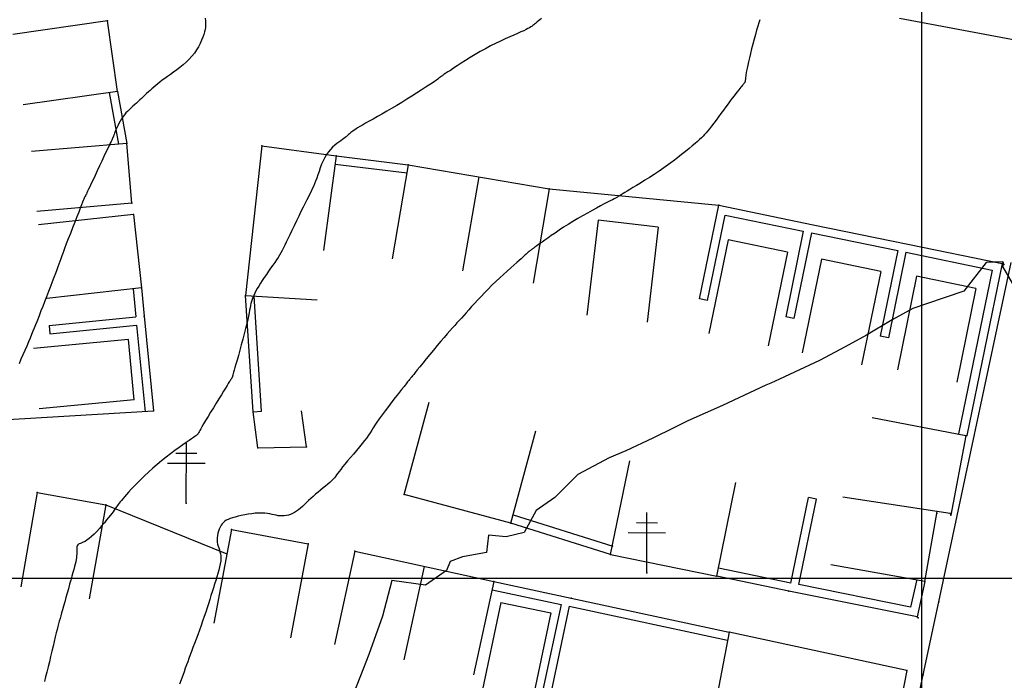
# Model space of a CAD drawing. Header units: millimetres. Extents: x 196436 to 199900, y 8705373 to 8708636.
# Tile 93 of 238: x 197724 to 197807, y 8706491 to 8706547. Entities that reach past the tile are written whole.
import ezdxf

# ---------------------------------------------------------------- set-up
doc = ezdxf.new("R2010")
doc.units = ezdxf.units.MM
doc.header["$LTSCALE"] = 5
for name, color, linetype in [('$CURVAS1', 30, 'Continuous'), ('$CURVAS2', 40, 'Continuous'), ('CASA', 6, 'Continuous'), ('CERCA', 3, 'CERCA_LINE'), ('MALHA', 9, 'Continuous'), ('MEIO-FIO', 7, 'Continuous'), ('MURO', 9, 'Continuous'), ('POSTE', 3, 'Continuous')]:
    doc.layers.add(name, color=color, linetype=linetype)
doc.linetypes.add('CERCA_LINE', pattern='A,0.5,-0.2,["X",Standard,S=0.1,R=0,X=-0.1,Y=-0.05],-0.25', length=0.95)

# ---------------------------------------------------------------- blocks, each defined once
blk = doc.blocks.new('A$C324D1BEE')
at = {"layer": 'CASA'}
for points in [[(8.774, 4.991), (0.902, 6.413)], [(7.872, 0), (8.774, 4.991)], [(7.872, 0), (0, 1.423)]]:
    blk.add_lwpolyline(points, dxfattribs=at)

msp = doc.modelspace()

# ---------------------------------------------------------------- linework, layer by layer
at = {"layer": '$CURVAS1'}
msp.add_polyline3d([(197768.173, 8706546.853, 700), (197768.031, 8706546.744, 700), (197767.914, 8706546.65, 700), (197767.817, 8706546.57, 700), (197767.734, 8706546.499, 700), (197767.662, 8706546.436, 700), (197767.595, 8706546.377, 700), (197767.529, 8706546.322, 700), (197767.459, 8706546.267, 700), (197767.38, 8706546.209, 700), (197767.287, 8706546.148, 700), (197767.176, 8706546.082, 700), (197767.041, 8706546.008, 700), (197766.878, 8706545.924, 700), (197766.682, 8706545.83, 700), (197766.448, 8706545.722, 700), (197766.172, 8706545.599, 700), (197765.859, 8706545.461, 700), (197765.514, 8706545.308, 700), (197765.141, 8706545.141, 700), (197764.746, 8706544.958, 700), (197764.335, 8706544.761, 700), (197763.911, 8706544.55, 700), (197763.482, 8706544.324, 700), (197763.051, 8706544.085, 700), (197762.626, 8706543.837, 700), (197762.212, 8706543.587, 700), (197761.817, 8706543.341, 700), (197761.446, 8706543.104, 700), (197761.105, 8706542.883, 700), (197760.803, 8706542.684, 700), (197760.543, 8706542.513, 700), (197760.333, 8706542.374, 700), (197760.166, 8706542.265, 700), (197760.037, 8706542.18, 700), (197759.941, 8706542.117, 700), (197759.87, 8706542.07, 700), (197759.82, 8706542.036, 700), (197759.783, 8706542.01, 700), (197759.755, 8706541.987, 700), (197759.728, 8706541.964, 700), (197759.696, 8706541.937, 700), (197759.652, 8706541.901, 700), (197759.589, 8706541.852, 700), (197759.5, 8706541.786, 700), (197759.379, 8706541.699, 700), (197759.217, 8706541.587, 700), (197759.009, 8706541.446, 700), (197758.749, 8706541.274, 700), (197758.442, 8706541.073, 700), (197758.097, 8706540.85, 700), (197757.72, 8706540.609, 700), (197757.32, 8706540.356, 700), (197756.902, 8706540.095, 700), (197756.476, 8706539.833, 700), (197756.047, 8706539.575, 700), (197755.624, 8706539.324, 700), (197755.211, 8706539.084, 700), (197754.812, 8706538.854, 700), (197754.432, 8706538.638, 700), (197754.075, 8706538.437, 700), (197753.746, 8706538.251, 700), (197753.448, 8706538.082, 700), (197753.186, 8706537.932, 700), (197752.963, 8706537.801, 700), (197752.775, 8706537.688, 700), (197752.62, 8706537.591, 700), (197752.49, 8706537.506, 700), (197752.383, 8706537.432, 700), (197752.294, 8706537.367, 700), (197752.218, 8706537.307, 700), (197752.15, 8706537.251, 700), (197752.087, 8706537.196, 700), (197752.025, 8706537.141, 700), (197751.96, 8706537.084, 700), (197751.891, 8706537.024, 700), (197751.813, 8706536.959, 700), (197751.724, 8706536.888, 700), (197751.62, 8706536.809, 700), (197751.5, 8706536.721, 700), (197751.36, 8706536.623, 700), (197751.204, 8706536.511, 700), (197751.036, 8706536.385, 700), (197750.861, 8706536.242, 700), (197750.682, 8706536.081, 700), (197750.505, 8706535.899, 700), (197750.334, 8706535.694, 700), (197750.173, 8706535.464, 700), (197750.025, 8706535.209, 700), (197749.889, 8706534.934, 700), (197749.765, 8706534.646, 700), (197749.65, 8706534.35, 700), (197749.544, 8706534.055, 700), (197749.444, 8706533.766, 700), (197749.349, 8706533.49, 700), (197749.257, 8706533.234, 700), (197749.167, 8706533.002, 700), (197749.077, 8706532.788, 700), (197748.983, 8706532.583, 700), (197748.883, 8706532.378, 700), (197748.775, 8706532.164, 700), (197748.656, 8706531.933, 700), (197748.523, 8706531.676, 700), (197748.375, 8706531.384, 700), (197748.209, 8706531.052, 700), (197748.029, 8706530.687, 700), (197747.841, 8706530.301, 700), (197747.648, 8706529.903, 700), (197747.457, 8706529.506, 700), (197747.271, 8706529.119, 700), (197747.097, 8706528.755, 700), (197746.938, 8706528.423, 700), (197746.797, 8706528.132, 700), (197746.673, 8706527.876, 700), (197746.559, 8706527.648, 700), (197746.451, 8706527.441, 700), (197746.344, 8706527.246, 700), (197746.233, 8706527.055, 700), (197746.114, 8706526.86, 700), (197745.981, 8706526.655, 700), (197745.831, 8706526.432, 700), (197745.666, 8706526.194, 700), (197745.492, 8706525.945, 700), (197745.313, 8706525.69, 700), (197745.133, 8706525.432, 700), (197744.956, 8706525.176, 700), (197744.787, 8706524.926, 700), (197744.631, 8706524.687, 700), (197744.49, 8706524.46, 700), (197744.365, 8706524.247, 700), (197744.255, 8706524.045, 700), (197744.158, 8706523.853, 700), (197744.074, 8706523.669, 700), (197744.002, 8706523.492, 700), (197743.941, 8706523.32, 700), (197743.889, 8706523.152, 700), (197743.845, 8706522.986, 700), (197743.807, 8706522.815, 700), (197743.771, 8706522.632, 700), (197743.732, 8706522.43, 700), (197743.689, 8706522.203, 700), (197743.637, 8706521.944, 700), (197743.572, 8706521.644, 700), (197743.493, 8706521.298, 700), (197743.395, 8706520.902, 700), (197743.283, 8706520.468, 700), (197743.161, 8706520.01, 700), (197743.035, 8706519.545, 700), (197742.909, 8706519.087, 700), (197742.788, 8706518.652, 700), (197742.677, 8706518.255, 700), (197742.58, 8706517.911, 700), (197742.501, 8706517.632, 700), (197742.44, 8706517.413, 700), (197742.393, 8706517.246, 700), (197742.359, 8706517.124, 700), (197742.335, 8706517.038, 700), (197742.318, 8706516.979, 700), (197742.308, 8706516.94, 700), (197742.3, 8706516.913, 700), (197742.294, 8706516.891, 700), (197742.288, 8706516.87, 700), (197742.282, 8706516.85, 700), (197742.274, 8706516.83, 700), (197742.264, 8706516.807, 700), (197742.25, 8706516.781, 700), (197742.233, 8706516.75, 700), (197742.21, 8706516.713, 700), (197742.182, 8706516.668, 700), (197742.145, 8706516.609, 700), (197742.096, 8706516.531, 700), (197742.031, 8706516.429, 700), (197741.948, 8706516.298, 700), (197741.843, 8706516.13, 700), (197741.713, 8706515.921, 700), (197741.554, 8706515.666, 700), (197741.366, 8706515.361, 700), (197741.155, 8706515.018, 700), (197740.93, 8706514.649, 700), (197740.698, 8706514.27, 700), (197740.468, 8706513.893, 700), (197740.25, 8706513.532, 700), (197740.05, 8706513.201, 700), (197739.878, 8706512.913, 700), (197739.74, 8706512.679, 700), (197739.633, 8706512.496, 700), (197739.552, 8706512.355, 700), (197739.494, 8706512.252, 700), (197739.452, 8706512.177, 700), (197739.423, 8706512.125, 700), (197739.402, 8706512.089, 700), (197739.383, 8706512.061, 700), (197739.363, 8706512.036, 700), (197739.334, 8706512.007, 700), (197739.293, 8706511.971, 700), (197739.231, 8706511.924, 700), (197739.144, 8706511.86, 700), (197739.026, 8706511.776, 700), (197738.871, 8706511.667, 700), (197738.673, 8706511.529, 700), (197738.428, 8706511.358, 700), (197738.142, 8706511.157, 700), (197737.822, 8706510.929, 700), (197737.476, 8706510.678, 700), (197737.111, 8706510.407, 700), (197736.736, 8706510.121, 700), (197736.357, 8706509.822, 700), (197735.983, 8706509.514, 700), (197735.62, 8706509.202, 700), (197735.271, 8706508.888, 700), (197734.939, 8706508.577, 700), (197734.625, 8706508.273, 700), (197734.332, 8706507.98, 700), (197734.062, 8706507.703, 700), (197733.818, 8706507.446, 700), (197733.601, 8706507.212, 700), (197733.412, 8706507.004, 700), (197733.251, 8706506.821, 700), (197733.112, 8706506.66, 700), (197732.994, 8706506.518, 700), (197732.892, 8706506.392, 700), (197732.805, 8706506.278, 700), (197732.728, 8706506.174, 700), (197732.658, 8706506.077, 700), (197732.592, 8706505.984, 700), (197732.527, 8706505.89, 700), (197732.458, 8706505.792, 700), (197732.382, 8706505.685, 700), (197732.295, 8706505.565, 700), (197732.192, 8706505.429, 700), (197732.071, 8706505.271, 700), (197731.927, 8706505.087, 700), (197731.758, 8706504.877, 700), (197731.569, 8706504.645, 700), (197731.363, 8706504.402, 700), (197731.148, 8706504.156, 700), (197730.928, 8706503.915, 700), (197730.71, 8706503.689, 700), (197730.498, 8706503.486, 700), (197730.298, 8706503.315, 700), (197730.114, 8706503.183, 700), (197729.949, 8706503.084, 700), (197729.801, 8706503.012, 700), (197729.672, 8706502.958, 700), (197729.56, 8706502.916, 700), (197729.466, 8706502.879, 700), (197729.391, 8706502.838, 700), (197729.334, 8706502.786, 700), (197729.294, 8706502.718, 700), (197729.27, 8706502.634, 700), (197729.257, 8706502.536, 700), (197729.252, 8706502.424, 700), (197729.252, 8706502.3, 700), (197729.252, 8706502.166, 700), (197729.251, 8706502.024, 700), (197729.243, 8706501.875, 700), (197729.227, 8706501.72, 700), (197729.201, 8706501.555, 700), (197729.166, 8706501.378, 700), (197729.122, 8706501.184, 700), (197729.068, 8706500.971, 700), (197729.005, 8706500.734, 700), (197728.932, 8706500.469, 700), (197728.849, 8706500.174, 700), (197728.758, 8706499.846, 700), (197728.659, 8706499.493, 700), (197728.556, 8706499.124, 700), (197728.45, 8706498.748, 700), (197728.346, 8706498.375, 700), (197728.245, 8706498.015, 700), (197728.15, 8706497.675, 700), (197728.063, 8706497.367, 700), (197727.986, 8706497.095, 700), (197727.918, 8706496.853, 700), (197727.856, 8706496.629, 700), (197727.797, 8706496.413, 700), (197727.739, 8706496.195, 700), (197727.679, 8706495.963, 700), (197727.614, 8706495.707, 700), (197727.542, 8706495.416, 700), (197727.46, 8706495.082, 700), (197727.371, 8706494.711, 700), (197727.274, 8706494.31, 700), (197727.173, 8706493.888, 700), (197727.068, 8706493.453, 700), (197726.961, 8706493.013, 700), (197726.853, 8706492.576, 700), (197726.747, 8706492.151, 700), (197726.642, 8706491.743, 700), (197726.541, 8706491.353, 700)], dxfattribs=at)
at = {"layer": '$CURVAS2'}
for points in [[(197740, 8706546.875, 699), (197740.026, 8706546.661, 699), (197740.04, 8706546.469, 699), (197740.042, 8706546.289, 699), (197740.029, 8706546.112, 699), (197740.001, 8706545.93, 699), (197739.957, 8706545.733, 699), (197739.894, 8706545.515, 699), (197739.813, 8706545.277, 699), (197739.713, 8706545.025, 699), (197739.592, 8706544.762, 699), (197739.452, 8706544.493, 699), (197739.289, 8706544.222, 699), (197739.105, 8706543.955, 699), (197738.898, 8706543.695, 699), (197738.669, 8706543.445, 699), (197738.422, 8706543.207, 699), (197738.163, 8706542.98, 699), (197737.895, 8706542.764, 699), (197737.626, 8706542.558, 699), (197737.359, 8706542.363, 699), (197737.1, 8706542.178, 699), (197736.855, 8706542.002, 699), (197736.628, 8706541.836, 699), (197736.417, 8706541.678, 699), (197736.221, 8706541.527, 699), (197736.038, 8706541.381, 699), (197735.866, 8706541.241, 699), (197735.703, 8706541.104, 699), (197735.548, 8706540.969, 699), (197735.398, 8706540.835, 699), (197735.251, 8706540.702, 699), (197735.108, 8706540.568, 699), (197734.966, 8706540.435, 699), (197734.825, 8706540.302, 699), (197734.685, 8706540.169, 699), (197734.544, 8706540.037, 699), (197734.402, 8706539.906, 699), (197734.257, 8706539.776, 699), (197734.11, 8706539.647, 699), (197733.961, 8706539.517, 699), (197733.812, 8706539.385, 699), (197733.665, 8706539.248, 699), (197733.52, 8706539.106, 699), (197733.379, 8706538.957, 699), (197733.245, 8706538.798, 699), (197733.117, 8706538.629, 699), (197732.998, 8706538.448, 699), (197732.887, 8706538.26, 699), (197732.786, 8706538.069, 699), (197732.694, 8706537.881, 699), (197732.613, 8706537.7, 699), (197732.541, 8706537.532, 699), (197732.479, 8706537.382, 699), (197732.429, 8706537.255, 699), (197732.389, 8706537.154, 699), (197732.358, 8706537.077, 699), (197732.336, 8706537.022, 699), (197732.321, 8706536.983, 699), (197732.311, 8706536.959, 699), (197732.306, 8706536.945, 699), (197732.303, 8706536.939, 699), (197732.302, 8706536.936, 699), (197732.301, 8706536.934, 699), (197732.3, 8706536.931, 699), (197732.298, 8706536.927, 699), (197732.296, 8706536.921, 699), (197732.292, 8706536.913, 699), (197732.288, 8706536.903, 699), (197732.281, 8706536.889, 699), (197732.273, 8706536.87, 699), (197732.262, 8706536.846, 699), (197732.245, 8706536.811, 699), (197732.22, 8706536.756, 699), (197732.182, 8706536.677, 699), (197732.13, 8706536.564, 699), (197732.058, 8706536.412, 699), (197731.966, 8706536.214, 699), (197731.848, 8706535.962, 699), (197731.703, 8706535.653, 699), (197731.537, 8706535.299, 699), (197731.356, 8706534.913, 699), (197731.168, 8706534.512, 699), (197730.979, 8706534.108, 699), (197730.796, 8706533.718, 699), (197730.626, 8706533.356, 699), (197730.476, 8706533.036, 699), (197730.351, 8706532.77, 699), (197730.25, 8706532.555, 699), (197730.169, 8706532.385, 699), (197730.107, 8706532.254, 699), (197730.059, 8706532.156, 699), (197730.023, 8706532.083, 699), (197729.996, 8706532.031, 699), (197729.975, 8706531.994, 699), (197729.957, 8706531.964, 699), (197729.942, 8706531.942, 699), (197729.93, 8706531.924, 699), (197729.919, 8706531.911, 699), (197729.91, 8706531.901, 699), (197729.903, 8706531.893, 699), (197729.897, 8706531.885, 699), (197729.891, 8706531.877, 699), (197729.887, 8706531.865, 699), (197729.879, 8706531.842, 699), (197729.864, 8706531.8, 699), (197729.838, 8706531.729, 699), (197729.798, 8706531.621, 699), (197729.739, 8706531.466, 699), (197729.659, 8706531.255, 699), (197729.552, 8706530.981, 699), (197729.418, 8706530.637, 699), (197729.26, 8706530.237, 699), (197729.087, 8706529.797, 699), (197728.905, 8706529.335, 699), (197728.721, 8706528.867, 699), (197728.543, 8706528.41, 699), (197728.376, 8706527.981, 699), (197728.229, 8706527.596, 699), (197728.105, 8706527.268, 699), (197728.002, 8706526.988, 699), (197727.913, 8706526.741, 699), (197727.832, 8706526.513, 699), (197727.754, 8706526.292, 699), (197727.672, 8706526.061, 699), (197727.581, 8706525.809, 699), (197727.475, 8706525.52, 699), (197727.349, 8706525.184, 699), (197727.206, 8706524.81, 699), (197727.052, 8706524.408, 699), (197726.89, 8706523.989, 699), (197726.725, 8706523.566, 699), (197726.562, 8706523.149, 699), (197726.406, 8706522.75, 699), (197726.261, 8706522.38, 699), (197726.13, 8706522.047, 699), (197726.011, 8706521.746, 699), (197725.901, 8706521.468, 699), (197725.796, 8706521.204, 699), (197725.692, 8706520.944, 699), (197725.585, 8706520.681, 699), (197725.472, 8706520.405, 699), (197725.349, 8706520.107, 699), (197725.213, 8706519.781, 699), (197725.067, 8706519.432, 699), (197724.912, 8706519.067, 699), (197724.751, 8706518.695, 699), (197724.586, 8706518.323, 699), (197724.42, 8706517.959, 699)], [(197786.447, 8706546.752, 701), (197786.369, 8706546.497, 701), (197786.282, 8706546.205, 701), (197786.187, 8706545.872, 701), (197786.085, 8706545.505, 701), (197785.981, 8706545.115, 701), (197785.876, 8706544.715, 701), (197785.774, 8706544.314, 701), (197785.677, 8706543.925, 701), (197785.589, 8706543.558, 701), (197785.511, 8706543.226, 701), (197785.446, 8706542.935, 701), (197785.394, 8706542.686, 701), (197785.353, 8706542.474, 701), (197785.321, 8706542.294, 701), (197785.296, 8706542.144, 701), (197785.278, 8706542.019, 701), (197785.265, 8706541.916, 701), (197785.255, 8706541.829, 701), (197785.247, 8706541.756, 701), (197785.239, 8706541.694, 701), (197785.233, 8706541.643, 701), (197785.226, 8706541.6, 701), (197785.219, 8706541.564, 701), (197785.211, 8706541.533, 701), (197785.201, 8706541.506, 701), (197785.189, 8706541.481, 701), (197785.174, 8706541.457, 701), (197785.155, 8706541.43, 701), (197785.13, 8706541.4, 701), (197785.099, 8706541.363, 701), (197785.059, 8706541.317, 701), (197785.009, 8706541.259, 701), (197784.948, 8706541.188, 701), (197784.875, 8706541.101, 701), (197784.789, 8706540.995, 701), (197784.688, 8706540.871, 701), (197784.574, 8706540.727, 701), (197784.446, 8706540.565, 701), (197784.305, 8706540.383, 701), (197784.151, 8706540.181, 701), (197783.983, 8706539.96, 701), (197783.802, 8706539.718, 701), (197783.609, 8706539.457, 701), (197783.407, 8706539.183, 701), (197783.2, 8706538.902, 701), (197782.993, 8706538.62, 701), (197782.79, 8706538.345, 701), (197782.594, 8706538.083, 701), (197782.411, 8706537.839, 701), (197782.244, 8706537.622, 701), (197782.096, 8706537.436, 701), (197781.961, 8706537.274, 701), (197781.833, 8706537.129, 701), (197781.704, 8706536.994, 701), (197781.568, 8706536.861, 701), (197781.416, 8706536.722, 701), (197781.243, 8706536.57, 701), (197781.04, 8706536.396, 701), (197780.803, 8706536.195, 701), (197780.534, 8706535.97, 701), (197780.235, 8706535.725, 701), (197779.91, 8706535.463, 701), (197779.563, 8706535.19, 701), (197779.197, 8706534.91, 701), (197778.815, 8706534.628, 701), (197778.421, 8706534.346, 701), (197778.019, 8706534.071, 701), (197777.615, 8706533.804, 701), (197777.217, 8706533.548, 701), (197776.831, 8706533.307, 701), (197776.465, 8706533.082, 701), (197776.127, 8706532.876, 701), (197775.822, 8706532.693, 701), (197775.559, 8706532.535, 701), (197775.342, 8706532.404, 701), (197775.167, 8706532.296, 701), (197775.028, 8706532.21, 701), (197774.919, 8706532.141, 701), (197774.834, 8706532.086, 701), (197774.766, 8706532.042, 701), (197774.709, 8706532.006, 701), (197774.657, 8706531.973, 701), (197774.604, 8706531.941, 701), (197774.543, 8706531.907, 701), (197774.47, 8706531.867, 701), (197774.378, 8706531.819, 701), (197774.261, 8706531.758, 701), (197774.114, 8706531.681, 701), (197773.93, 8706531.587, 701), (197773.705, 8706531.47, 701), (197773.434, 8706531.329, 701), (197773.122, 8706531.166, 701), (197772.777, 8706530.984, 701), (197772.406, 8706530.784, 701), (197772.016, 8706530.569, 701), (197771.613, 8706530.343, 701), (197771.206, 8706530.107, 701), (197770.801, 8706529.865, 701), (197770.405, 8706529.618, 701), (197770.023, 8706529.372, 701), (197769.658, 8706529.13, 701), (197769.314, 8706528.897, 701), (197768.995, 8706528.676, 701), (197768.705, 8706528.472, 701), (197768.448, 8706528.29, 701), (197768.228, 8706528.133, 701), (197768.048, 8706528.005, 701), (197767.902, 8706527.902, 701), (197767.786, 8706527.821, 701), (197767.695, 8706527.758, 701), (197767.622, 8706527.708, 701), (197767.563, 8706527.668, 701), (197767.513, 8706527.633, 701), (197767.464, 8706527.6, 701), (197767.414, 8706527.564, 701), (197767.362, 8706527.526, 701), (197767.307, 8706527.486, 701), (197767.25, 8706527.443, 701), (197767.192, 8706527.398, 701), (197767.132, 8706527.35, 701), (197767.071, 8706527.3, 701), (197767.01, 8706527.248, 701), (197766.948, 8706527.192, 701), (197766.88, 8706527.131, 701), (197766.803, 8706527.059, 701), (197766.711, 8706526.974, 701), (197766.6, 8706526.872, 701), (197766.464, 8706526.748, 701), (197766.3, 8706526.598, 701), (197766.103, 8706526.42, 701), (197765.869, 8706526.21, 701), (197765.603, 8706525.973, 701), (197765.312, 8706525.711, 701), (197765.003, 8706525.43, 701), (197764.682, 8706525.135, 701), (197764.355, 8706524.829, 701), (197764.029, 8706524.518, 701), (197763.711, 8706524.206, 701), (197763.406, 8706523.897, 701), (197763.115, 8706523.593, 701), (197762.837, 8706523.297, 701), (197762.574, 8706523.009, 701), (197762.325, 8706522.733, 701), (197762.089, 8706522.469, 701), (197761.868, 8706522.221, 701), (197761.659, 8706521.988, 701), (197761.464, 8706521.773, 701), (197761.277, 8706521.569, 701), (197761.092, 8706521.368, 701), (197760.905, 8706521.164, 701), (197760.71, 8706520.949, 701), (197760.501, 8706520.715, 701), (197760.274, 8706520.456, 701), (197760.023, 8706520.163, 701), (197759.744, 8706519.834, 701), (197759.446, 8706519.476, 701), (197759.137, 8706519.103, 701), (197758.828, 8706518.727, 701), (197758.527, 8706518.359, 701), (197758.245, 8706518.013, 701), (197757.992, 8706517.701, 701), (197757.776, 8706517.435, 701), (197757.605, 8706517.225, 701), (197757.475, 8706517.065, 701), (197757.381, 8706516.949, 701), (197757.316, 8706516.87, 701), (197757.274, 8706516.819, 701), (197757.249, 8706516.789, 701), (197757.236, 8706516.773, 701), (197757.227, 8706516.763, 701), (197757.218, 8706516.752, 701), (197757.203, 8706516.733, 701), (197757.175, 8706516.698, 701), (197757.13, 8706516.642, 701), (197757.062, 8706516.556, 701), (197756.965, 8706516.434, 701), (197756.834, 8706516.269, 701), (197756.664, 8706516.055, 701), (197756.451, 8706515.786, 701), (197756.204, 8706515.472, 701), (197755.933, 8706515.127, 701), (197755.648, 8706514.761, 701), (197755.361, 8706514.388, 701), (197755.081, 8706514.02, 701), (197754.82, 8706513.669, 701), (197754.588, 8706513.348, 701), (197754.393, 8706513.065, 701), (197754.228, 8706512.816, 701), (197754.084, 8706512.591, 701), (197753.953, 8706512.382, 701), (197753.824, 8706512.179, 701), (197753.69, 8706511.975, 701), (197753.54, 8706511.76, 701), (197753.366, 8706511.525, 701), (197753.161, 8706511.265, 701), (197752.931, 8706510.985, 701), (197752.685, 8706510.692, 701), (197752.432, 8706510.395, 701), (197752.18, 8706510.101, 701), (197751.939, 8706509.818, 701), (197751.717, 8706509.554, 701), (197751.522, 8706509.318, 701), (197751.362, 8706509.113, 701), (197751.23, 8706508.938, 701), (197751.119, 8706508.785, 701), (197751.021, 8706508.65, 701), (197750.928, 8706508.526, 701), (197750.832, 8706508.407, 701), (197750.725, 8706508.287, 701), (197750.599, 8706508.161, 701), (197750.448, 8706508.024, 701), (197750.276, 8706507.876, 701), (197750.086, 8706507.719, 701), (197749.883, 8706507.555, 701), (197749.673, 8706507.384, 701), (197749.461, 8706507.21, 701), (197749.25, 8706507.033, 701), (197749.045, 8706506.855, 701), (197748.852, 8706506.678, 701), (197748.668, 8706506.503, 701), (197748.491, 8706506.333, 701), (197748.321, 8706506.169, 701), (197748.155, 8706506.013, 701), (197747.991, 8706505.868, 701), (197747.827, 8706505.734, 701), (197747.663, 8706505.615, 701), (197747.495, 8706505.51, 701), (197747.325, 8706505.422, 701), (197747.153, 8706505.348, 701), (197746.981, 8706505.291, 701), (197746.808, 8706505.249, 701), (197746.635, 8706505.223, 701), (197746.464, 8706505.212, 701), (197746.295, 8706505.217, 701), (197746.129, 8706505.237, 701), (197745.961, 8706505.268, 701), (197745.79, 8706505.306, 701), (197745.611, 8706505.348, 701), (197745.422, 8706505.388, 701), (197745.218, 8706505.422, 701), (197744.997, 8706505.448, 701), (197744.755, 8706505.459, 701), (197744.49, 8706505.454, 701), (197744.208, 8706505.434, 701), (197743.914, 8706505.4, 701), (197743.616, 8706505.356, 701), (197743.32, 8706505.303, 701), (197743.034, 8706505.245, 701), (197742.763, 8706505.183, 701), (197742.514, 8706505.12, 701), (197742.293, 8706505.057, 701), (197742.098, 8706504.993, 701), (197741.927, 8706504.925, 701), (197741.777, 8706504.851, 701), (197741.647, 8706504.767, 701), (197741.532, 8706504.67, 701), (197741.431, 8706504.56, 701), (197741.34, 8706504.432, 701), (197741.259, 8706504.284, 701), (197741.188, 8706504.121, 701), (197741.127, 8706503.946, 701), (197741.078, 8706503.762, 701), (197741.043, 8706503.574, 701), (197741.022, 8706503.385, 701), (197741.016, 8706503.2, 701), (197741.028, 8706503.022, 701), (197741.056, 8706502.854, 701), (197741.097, 8706502.693, 701), (197741.146, 8706502.536, 701), (197741.198, 8706502.379, 701), (197741.246, 8706502.216, 701), (197741.287, 8706502.046, 701), (197741.314, 8706501.863, 701), (197741.323, 8706501.664, 701), (197741.31, 8706501.446, 701), (197741.275, 8706501.21, 701), (197741.223, 8706500.957, 701), (197741.156, 8706500.689, 701), (197741.077, 8706500.409, 701), (197740.989, 8706500.117, 701), (197740.895, 8706499.816, 701), (197740.798, 8706499.507, 701), (197740.699, 8706499.192, 701), (197740.599, 8706498.87, 701), (197740.498, 8706498.542, 701), (197740.393, 8706498.207, 701), (197740.285, 8706497.865, 701), (197740.172, 8706497.515, 701), (197740.054, 8706497.156, 701), (197739.929, 8706496.789, 701), (197739.798, 8706496.413, 701), (197739.662, 8706496.032, 701), (197739.523, 8706495.651, 701), (197739.383, 8706495.273, 701), (197739.246, 8706494.902, 701), (197739.111, 8706494.543, 701), (197738.983, 8706494.2, 701), (197738.863, 8706493.877, 701), (197738.752, 8706493.575, 701), (197738.648, 8706493.291, 701), (197738.548, 8706493.015, 701), (197738.449, 8706492.741, 701), (197738.347, 8706492.46, 701), (197738.241, 8706492.167, 701), (197738.126, 8706491.851, 701), (197737.999, 8706491.508, 701), (197737.859, 8706491.131, 701)], [(197809.427, 8706521.582, 702), (197806.803, 8706526.095, 702), (197806.875, 8706526.279, 702), (197806.859, 8706526.392, 702), (197806.8, 8706526.492, 702), (197805.401, 8706526.423, 702), (197803.538, 8706524.035, 702), (197800.426, 8706522.979, 702), (197799.277, 8706522.564, 702), (197797.539, 8706521.634, 702), (197795.385, 8706520.346, 702), (197793.592, 8706519.372, 702), (197791.451, 8706518.212, 702), (197788.104, 8706516.676, 702), (197787.389, 8706516.337, 702), (197786.957, 8706516.159, 702), (197783.329, 8706514.459, 702), (197780.438, 8706513.177, 702), (197779.258, 8706512.603, 702), (197777.509, 8706511.722, 702), (197775.224, 8706510.671, 702), (197773.855, 8706510.066, 702), (197771.223, 8706508.672, 702), (197769.298, 8706506.758, 702), (197767.715, 8706505.677, 702), (197766.73, 8706503.82, 702), (197765.224, 8706503.454, 702), (197763.748, 8706503.61, 702), (197763.556, 8706502.158, 702), (197761.564, 8706501.792, 702), (197760.524, 8706501.4, 702), (197760.227, 8706500.642, 702), (197758.452, 8706499.422, 702), (197755.649, 8706499.81, 702), (197754.853, 8706496.821, 702), (197753.721, 8706493.621, 702), (197753.018, 8706491.829, 702), (197751.51, 8706488.004, 702)]]:
    msp.add_polyline3d(points, dxfattribs=at)
at = {"layer": 'CASA'}
for points in [[(197731.835, 8706546.652), (197723.915, 8706545.524)], [(197732.675, 8706540.755), (197731.835, 8706546.652)], [(197808.885, 8706544.849), (197798.148, 8706546.85)], [(197732.675, 8706540.755), (197724.755, 8706539.627)], [(197733.441, 8706536.397), (197725.47, 8706535.716)], [(197733.869, 8706531.381), (197733.441, 8706536.397)], [(197744.759, 8706536.192), (197743.396, 8706523.661)], [(197744.759, 8706536.192), (197750.985, 8706535.356)], [(197750.985, 8706535.356), (197749.92, 8706527.427)], [(197757.018, 8706534.617), (197755.668, 8706526.732)], [(197757.018, 8706534.617), (197768.826, 8706532.596)], [(197762.922, 8706533.606), (197761.572, 8706525.721)], [(197768.826, 8706532.596), (197767.476, 8706524.71)], [(197733.869, 8706531.381), (197725.899, 8706530.7)], [(197734.009, 8706530.447), (197726.057, 8706529.568)], [(197734.009, 8706530.447), (197734.689, 8706524.297)], [(197734.689, 8706524.297), (197726.738, 8706523.417)], [(197743.396, 8706523.661), (197749.386, 8706523.31)], [(197748.49, 8706511.001), (197748.084, 8706514.025)], [(197756.679, 8706507.01), (197758.757, 8706514.735)], [(197744.433, 8706510.912), (197744.026, 8706513.935)], [(197803.724, 8706511.911), (197795.866, 8706513.416)], [(197765.615, 8706504.606), (197767.693, 8706512.332)], [(197803.724, 8706511.911), (197802.455, 8706505.287)], [(197744.433, 8706510.912), (197748.49, 8706511.001)], [(197773.966, 8706501.986), (197775.568, 8706509.824)], [(197782.85, 8706500.171), (197784.451, 8706508.009)], [(197725.95, 8706507.164), (197724.564, 8706499.285)], [(197725.95, 8706507.164), (197731.683, 8706506.156)], [(197765.615, 8706504.606), (197756.679, 8706507.01)], [(197802.399, 8706505.412), (197793.402, 8706506.793)], [(197731.683, 8706506.156), (197730.297, 8706498.277)], [(197800.284, 8706499.728), (197801.311, 8706505.579)], [(197742.22, 8706504.091), (197740.742, 8706496.229)], [(197742.22, 8706504.091), (197748.645, 8706502.884)], [(197748.645, 8706502.884), (197747.168, 8706495.021)], [(197752.541, 8706502.259), (197750.834, 8706494.443)], [(197752.541, 8706502.259), (197764.177, 8706499.718)], [(197773.966, 8706501.986), (197782.85, 8706500.171)], [(197758.359, 8706500.989), (197756.652, 8706493.173)], [(197800.284, 8706499.728), (197792.404, 8706501.112)], [(197764.177, 8706499.718), (197762.47, 8706491.902)], [(197764.783, 8706497.981), (197763.117, 8706490.157)], [(197764.783, 8706497.981), (197768.967, 8706497.09)], [(197768.967, 8706497.09), (197767.3, 8706489.265)], [(197783.895, 8706495.488), (197782.51, 8706488.335)], [(197798.77, 8706492.284), (197783.895, 8706495.488)], [(197798.77, 8706492.284), (197797.385, 8706485.131)]]:
    msp.add_lwpolyline(points, dxfattribs=at)
for p in [(197731.836, 8706546.652, 698.847), (197732.676, 8706540.755, 698.932), (197733.442, 8706536.397, 699.08), (197744.759, 8706536.193, 699.474), (197750.986, 8706535.356, 700.124), (197757.019, 8706534.617, 700.423), (197768.827, 8706532.596, 700.844), (197733.87, 8706531.382, 699.247), (197734.01, 8706530.447, 699.422), (197734.69, 8706524.297, 699.437), (197743.397, 8706523.661, 699.967), (197744.027, 8706513.935, 700.176), (197803.79, 8706511.95, 702.507), (197744.434, 8706510.912, 700.302), (197748.491, 8706511.002, 700.558), (197725.951, 8706507.164, 699.893), (197756.68, 8706507.01, 701.525), (197731.684, 8706506.156, 699.903), (197801.283, 8706505.41, 702.737), (197802.456, 8706505.287, 702.524), (197765.616, 8706504.607, 701.865), (197742.221, 8706504.091, 701.165), (197748.646, 8706502.884, 701.233), (197752.542, 8706502.259, 701.872), (197773.967, 8706501.987, 702.601), (197782.851, 8706500.171, 702.566), (197764.177, 8706499.718, 702.51), (197800.285, 8706499.728, 702.731), (197783.896, 8706495.488, 702.585)]:
    msp.add_point(p, dxfattribs=at)
at = {"layer": 'CERCA'}
for points in [[(197768.826, 8706532.596), (197783.012, 8706531.215)], [(197721.607, 8706522.357), (197722.06, 8706513.207), (197735.69, 8706514.009)], [(197731.683, 8706506.156), (197741.835, 8706502.041)]]:
    msp.add_lwpolyline(points, dxfattribs=at)
at = {"layer": 'MALHA'}
for p, q in [((197800, 8708635.599), (197800, 8705384.785)), ((197800, 8708635.599), (197800, 8705384.785)), ((196441.61, 8706500), (199000, 8706500)), ((196441.61, 8706500), (199000, 8706500))]:
    msp.add_line(p, q, dxfattribs=at)
at = {"layer": 'MEIO-FIO'}
for p, q in [((197801.456, 8706498.015), (197807.52, 8706526.428)), ((197800.149, 8706491.923), (197801.456, 8706498.015)), ((197791.073, 8706450.877), (197800.149, 8706491.923))]:
    msp.add_line(p, q, dxfattribs=at)
for p in [(197801.457, 8706498.015, 702.6), (197798.771, 8706492.284, 702.984), (197800.15, 8706491.923, 702.775)]:
    msp.add_point(p, dxfattribs=at)
at = {"layer": 'MURO'}
for p, q in [((197731.982, 8706540.656), (197732.741, 8706536.337)), ((197732.675, 8706540.755), (197733.441, 8706536.397)), ((197750.9, 8706534.661), (197756.933, 8706533.922)), ((197750.985, 8706535.356), (197757.018, 8706534.617)), ((197781.403, 8706523.378), (197783.012, 8706531.215)), ((197783.012, 8706531.215), (197790.926, 8706529.59)), ((197782.089, 8706523.238), (197783.557, 8706530.388)), ((197783.557, 8706530.388), (197790.1, 8706529.045)), ((197790.1, 8706529.045), (197788.631, 8706521.894)), ((197790.785, 8706528.904), (197789.317, 8706521.754)), ((197790.785, 8706528.904), (197798.013, 8706527.42)), ((197790.926, 8706529.59), (197798.84, 8706527.965)), ((197798.013, 8706527.42), (197796.545, 8706520.27)), ((197798.699, 8706527.28), (197797.231, 8706520.129)), ((197798.699, 8706527.28), (197805.926, 8706525.796)), ((197798.84, 8706527.965), (197806.753, 8706526.341)), ((197805.926, 8706525.796), (197803.103, 8706512.091)), ((197806.753, 8706526.341), (197803.789, 8706511.949)), ((197733.992, 8706524.235), (197734.202, 8706521.874)), ((197734.689, 8706524.297), (197734.899, 8706521.936)), ((197744.026, 8706513.935), (197743.396, 8706523.661)), ((197744.725, 8706513.98), (197744.1, 8706523.619)), ((197782.089, 8706523.238), (197781.403, 8706523.378)), ((197726.939, 8706521.142), (197734.202, 8706521.874)), ((197734.899, 8706521.936), (197735.69, 8706514.009)), ((197789.317, 8706521.754), (197788.631, 8706521.894)), ((197726.939, 8706521.142), (197727.008, 8706520.445)), ((197727.008, 8706520.445), (197734.272, 8706521.17)), ((197734.272, 8706521.17), (197734.993, 8706513.94)), ((197797.231, 8706520.129), (197796.545, 8706520.27)), ((197744.026, 8706513.935), (197744.725, 8706513.98)), ((197789.042, 8706499.6), (197790.523, 8706506.748)), ((197789.728, 8706499.462), (197791.208, 8706506.606)), ((197791.208, 8706506.606), (197790.523, 8706506.748)), ((197774.175, 8706502.654), (197765.825, 8706505.274)), ((197773.966, 8706501.986), (197765.615, 8706504.606)), ((197789.042, 8706499.6), (197782.992, 8706500.856)), ((197788.899, 8706498.914), (197782.85, 8706500.171)), ((197764.177, 8706499.718), (197770.646, 8706498.34)), ((197799.088, 8706497.581), (197789.728, 8706499.462)), ((197799.601, 8706499.881), (197799.088, 8706497.581)), ((197800.284, 8706499.728), (197799.622, 8706496.76)), ((197764.031, 8706499.034), (197769.815, 8706497.801)), ((197770.646, 8706498.34), (197783.895, 8706495.488)), ((197799.622, 8706496.76), (197788.899, 8706498.914)), ((197769.815, 8706497.801), (197768.295, 8706490.662)), ((197770.499, 8706497.656), (197768.979, 8706490.516)), ((197770.499, 8706497.656), (197783.748, 8706494.804))]:
    msp.add_line(p, q, dxfattribs=at)
for p in [(197783.013, 8706531.215, 701.206), (197806.753, 8706526.341, 702.064), (197806.886, 8706526.274, 701.994), (197734.9, 8706521.936, 699.352), (197735.691, 8706514.009, 699.581), (197803.724, 8706511.912, 702.574), (197802.4, 8706505.412, 702.566), (197770.647, 8706498.34, 702.643), (197788.9, 8706498.914, 702.722), (197799.622, 8706496.76, 702.796), (197799.712, 8706496.674, 702.768)]:
    msp.add_point(p, dxfattribs=at)
at = {"layer": 'POSTE'}
for p, q in [((197738.41, 8706506.27), (197738.433, 8706511.31)), ((197737.554, 8706510.474), (197739.304, 8706510.466)), ((197736.85, 8706509.637), (197740, 8706509.623)), ((197776.983, 8706500.452), (197777.005, 8706505.492)), ((197776.126, 8706504.656), (197777.876, 8706504.648)), ((197775.423, 8706503.819), (197778.573, 8706503.805))]:
    msp.add_line(p, q, dxfattribs=at)
for p in [(197738.411, 8706506.27, 700.515), (197776.984, 8706500.452, 702.351)]:
    msp.add_point(p, dxfattribs=at)

# ---------------------------------------------------------------- block references
at = {"layer": 'CASA'}
for p, rotation in [((197778.441, 8706521.521), 93.55425372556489), ((197788.583, 8706519.431), 88.64099800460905), ((197796.395, 8706517.817), 88.64099800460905), ((197804.373, 8706516.385), 88.64099800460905), ((197726.488, 8706512.811), 15.62094498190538)]:
    msp.add_blockref('A$C324D1BEE', p, dxfattribs=dict(at, rotation=rotation))

doc.saveas('drawing.dxf')
